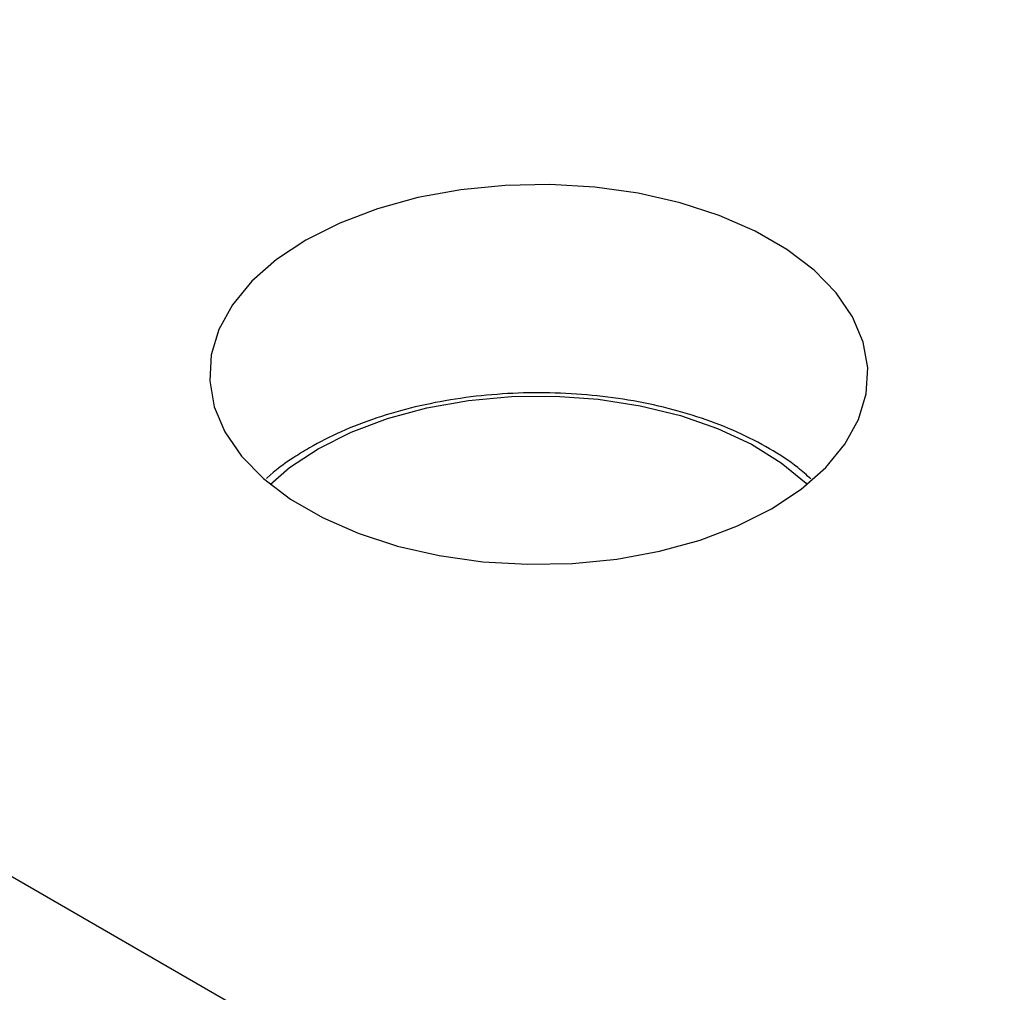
# Model space of a CAD drawing. Header units: inches. Extents: x 1802 to 2468, y -253 to -72.
# Tile 106 of 256: x 1862.92 to 1865.17, y -180.89 to -178.68. Entities that reach past the tile are written whole.
import ezdxf

# ---------------------------------------------------------------- set-up
doc = ezdxf.new("R2010")
doc.units = ezdxf.units.IN
doc.header["$LTSCALE"] = 0.5
doc.header["$MEASUREMENT"] = 0
doc.layers.add('SID-M-S', color=105, linetype='Continuous')

msp = doc.modelspace()

# ---------------------------------------------------------------- linework, layer by layer
at = {"layer": 'SID-M-S'}
for p, q in [((1859.52438, -178.67533), (1865.16709, -181.9328)), ((1863.92886, -179.06292), (1863.83129, -179.08079)), ((1864.02973, -179.05288), (1863.92886, -179.06292)), ((1864.13203, -179.05086), (1864.02973, -179.05288)), ((1864.23386, -179.0569), (1864.13203, -179.05086)), ((1864.33332, -179.07089), (1864.23386, -179.0569)), ((1863.83129, -179.08079), (1863.73885, -179.10617)), ((1864.42854, -179.09257), (1864.33332, -179.07089)), ((1864.51777, -179.12153), (1864.42854, -179.09257)), ((1863.73885, -179.10617), (1863.65325, -179.13858)), ((1864.59933, -179.15724), (1864.51777, -179.12153)), ((1863.65325, -179.13858), (1863.5761, -179.17742)), ((1864.67171, -179.19903), (1864.59933, -179.15724)), ((1863.5761, -179.17742), (1863.50883, -179.22196)), ((1864.73357, -179.24611), (1864.67171, -179.19903)), ((1863.50883, -179.22196), (1863.45268, -179.27137)), ((1864.78374, -179.29762), (1864.73357, -179.24611)), ((1863.45268, -179.27137), (1863.40872, -179.32474)), ((1864.82129, -179.35259), (1864.78374, -179.29762)), ((1863.40872, -179.32474), (1863.37775, -179.38106)), ((1864.84552, -179.41001), (1864.82129, -179.35259)), ((1863.37775, -179.38106), (1863.36036, -179.4393)), ((1864.85599, -179.46879), (1864.84552, -179.41001)), ((1863.36036, -179.4393), (1863.35687, -179.49835)), ((1864.8525, -179.52785), (1864.85599, -179.46879)), ((1863.35687, -179.49835), (1863.36733, -179.55714)), ((1863.94657, -179.54315), (1864.04449, -179.5342)), ((1864.04449, -179.5342), (1864.14362, -179.5332)), ((1864.14362, -179.5332), (1864.24202, -179.54018)), ((1864.24202, -179.54018), (1864.33779, -179.55499)), ((1864.8351, -179.58608), (1864.8525, -179.52785)), ((1863.36733, -179.55714), (1863.39157, -179.61455)), ((1863.76191, -179.58407), (1863.85176, -179.55989)), ((1863.85176, -179.55989), (1863.94657, -179.54315)), ((1864.33779, -179.55499), (1864.42905, -179.57735)), ((1863.67876, -179.61525), (1863.76191, -179.58407)), ((1864.42905, -179.57735), (1864.51403, -179.60683)), ((1864.80414, -179.64241), (1864.8351, -179.58608)), ((1864.51403, -179.60683), (1864.59108, -179.64285)), ((1863.39157, -179.61455), (1863.42912, -179.66952)), ((1863.60394, -179.6528), (1863.67876, -179.61525)), ((1863.53889, -179.69599), (1863.60394, -179.6528)), ((1864.59108, -179.64285), (1864.65869, -179.68471)), ((1864.76017, -179.69577), (1864.80414, -179.64241)), ((1863.42912, -179.66952), (1863.47929, -179.72103)), ((1863.49472, -179.73409), (1863.53889, -179.69599)), ((1864.65869, -179.68471), (1864.71556, -179.73159)), ((1864.70403, -179.74519), (1864.76017, -179.69577)), ((1863.47929, -179.72103), (1863.54114, -179.76812)), ((1864.71556, -179.73159), (1864.71814, -179.73409)), ((1864.63676, -179.78973), (1864.70403, -179.74519)), ((1863.54114, -179.76812), (1863.61353, -179.8099)), ((1863.61353, -179.8099), (1863.69509, -179.84561)), ((1864.55961, -179.82856), (1864.63676, -179.78973)), ((1864.47401, -179.86097), (1864.55961, -179.82856)), ((1863.69509, -179.84561), (1863.78432, -179.87457)), ((1863.78432, -179.87457), (1863.87954, -179.89625)), ((1864.38157, -179.88635), (1864.47401, -179.86097)), ((1863.87954, -179.89625), (1863.979, -179.91024)), ((1864.284, -179.90423), (1864.38157, -179.88635)), ((1863.979, -179.91024), (1864.08082, -179.91629)), ((1864.08082, -179.91629), (1864.18313, -179.91427)), ((1864.18313, -179.91427), (1864.284, -179.90423))]:
    msp.add_line(p, q, dxfattribs=at)
msp.add_open_spline([(1864.72621, -179.72176), (1864.71664, -179.71303), (1864.68919, -179.688), (1864.63307, -179.652), (1864.55982, -179.61407), (1864.47854, -179.58244), (1864.3913, -179.55729), (1864.29941, -179.53906), (1864.20441, -179.52797), (1864.10783, -179.52419), (1864.01124, -179.52776), (1863.91619, -179.53863), (1863.82422, -179.55666), (1863.73679, -179.58158), (1863.65602, -179.6129), (1863.59384, -179.64424), (1863.53778, -179.6795), (1863.50411, -179.70252), (1863.48688, -179.72001), (1863.48639, -179.72051)], degree=3, knots=[0, 0, 0, 0, 0.0354488, 0.1016481, 0.1680819, 0.2345188, 0.3008802, 0.3671572, 0.4333674, 0.4995394, 0.5657065, 0.631898, 0.6981438, 0.7644802, 0.8309408, 0.8960794, 0.9312796, 0.9980309, 1, 1, 1, 1], dxfattribs=at)

doc.saveas('drawing.dxf')
